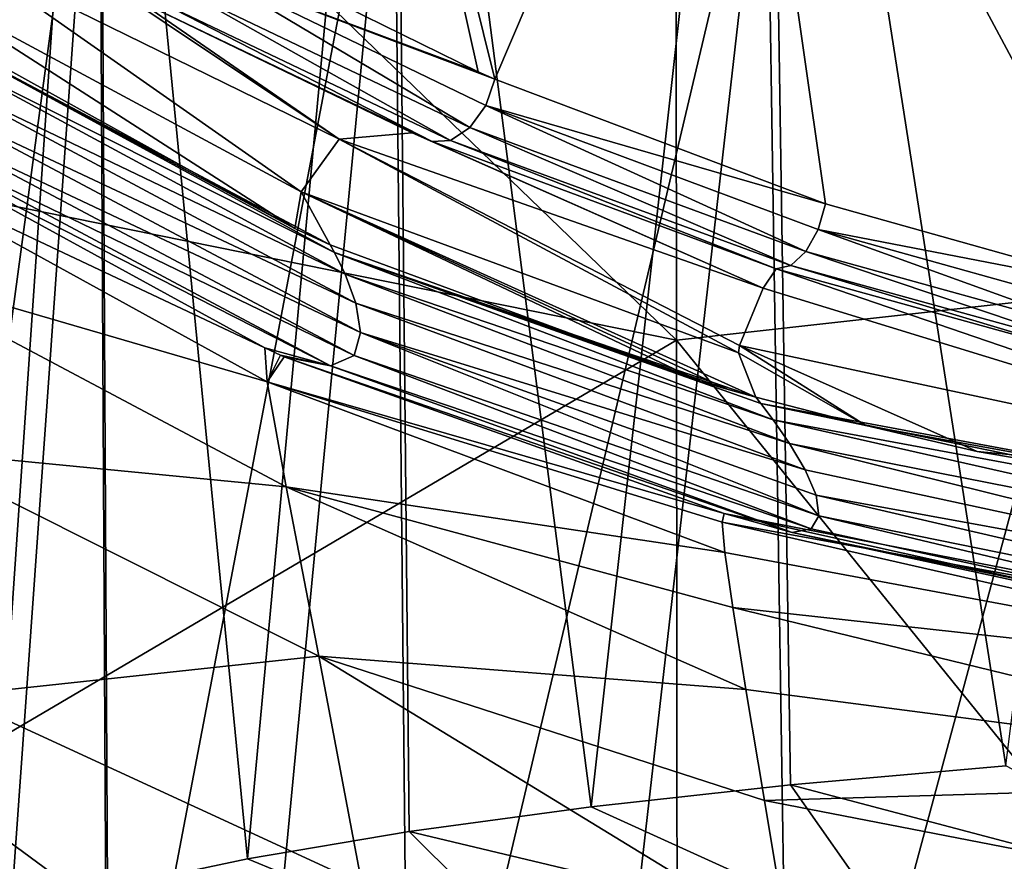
# Model space of a CAD drawing. Header units: millimetres. Extents: x -22 to 72, y 0 to 291.
# Tile 56 of 99: x -10.73 to -5.83, y 263.58 to 267.76. Entities that reach past the tile are written whole.
import ezdxf

# ---------------------------------------------------------------- set-up
doc = ezdxf.new("R2010")
doc.units = ezdxf.units.MM
doc.header["$LTSCALE"] = 65.185185
for name, color, linetype in [('113', 7, 'CONTINUOUS'), ('135', 7, 'CONTINUOUS'), ('29', 7, 'CONTINUOUS'), ('30', 7, 'CONTINUOUS'), ('37', 7, 'CONTINUOUS'), ('38', 7, 'CONTINUOUS'), ('47', 7, 'CONTINUOUS'), ('48', 7, 'CONTINUOUS'), ('52', 7, 'CONTINUOUS'), ('63', 7, 'CONTINUOUS'), ('83', 7, 'CONTINUOUS'), ('86', 7, 'CONTINUOUS')]:
    doc.layers.add(name, color=color, linetype=linetype)

msp = doc.modelspace()

# ---------------------------------------------------------------- linework, layer by layer
at = {"layer": '113', "color": 7, "linetype": 'CONTINUOUS'}
for points in [[(-6.8958, 263.9557, 229.5344), (-4.3724, 263.2892, 229.7082), (-5.8255, 264.0497, 230.2033), (-6.8958, 263.9557, 229.5344)], [(-7.8884, 263.8464, 228.7572), (-6.3188, 263.1328, 228.5954), (-6.8958, 263.9557, 229.5344), (-7.8884, 263.8464, 228.7572)], [(-6.3188, 263.1328, 228.5954), (-4.3724, 263.2892, 229.7082), (-6.8958, 263.9557, 229.5344), (-6.3188, 263.1328, 228.5954)], [(-8.7926, 263.7231, 227.8801), (-6.3188, 263.1328, 228.5954), (-7.8884, 263.8464, 228.7572), (-8.7926, 263.7231, 227.8801)], [(-9.5977, 263.5873, 226.9132), (-7.9888, 262.9235, 227.1064), (-8.7926, 263.7231, 227.8801), (-9.5977, 263.5873, 226.9132)], [(-7.9888, 262.9235, 227.1064), (-6.3188, 263.1328, 228.5954), (-8.7926, 263.7231, 227.8801), (-7.9888, 262.9235, 227.1064)], [(-10.2949, 263.4403, 225.8673), (-7.9888, 262.9235, 227.1064), (-9.5977, 263.5873, 226.9132), (-10.2949, 263.4403, 225.8673)]]:
    msp.add_3dface(points, dxfattribs=at)
at = {"layer": '135', "color": 7, "linetype": 'CONTINUOUS'}
for points in [[(-5.8255, 264.0497, 230.2033), (-4.8544, 271.8571, 229.5973), (-7.0153, 271.6835, 228.3619), (-5.8255, 264.0497, 230.2033)], [(-7.8884, 263.8464, 228.7572), (-7.0153, 271.6835, 228.3619), (-8.8695, 271.4512, 226.7086), (-7.8884, 263.8464, 228.7572)], [(-7.8884, 263.8464, 228.7572), (-6.8958, 263.9557, 229.5344), (-7.0153, 271.6835, 228.3619), (-7.8884, 263.8464, 228.7572)], [(-6.8958, 263.9557, 229.5344), (-5.8255, 264.0497, 230.2033), (-7.0153, 271.6835, 228.3619), (-6.8958, 263.9557, 229.5344)], [(-9.5977, 263.5873, 226.9132), (-8.8695, 271.4512, 226.7086), (-10.336, 271.1702, 224.7098), (-9.5977, 263.5873, 226.9132)], [(-9.5977, 263.5873, 226.9132), (-8.7926, 263.7231, 227.8801), (-8.8695, 271.4512, 226.7086), (-9.5977, 263.5873, 226.9132)], [(-8.7926, 263.7231, 227.8801), (-7.8884, 263.8464, 228.7572), (-8.8695, 271.4512, 226.7086), (-8.7926, 263.7231, 227.8801)], [(-10.8764, 263.2838, 224.7542), (-10.336, 271.1702, 224.7098), (-11.3508, 270.853, 222.4526), (-10.8764, 263.2838, 224.7542)], [(-10.8764, 263.2838, 224.7542), (-10.2949, 263.4403, 225.8673), (-10.336, 271.1702, 224.7098), (-10.8764, 263.2838, 224.7542)], [(-10.2949, 263.4403, 225.8673), (-9.5977, 263.5873, 226.9132), (-10.336, 271.1702, 224.7098), (-10.2949, 263.4403, 225.8673)], [(-11.3356, 262.0802, 216.1895), (-11.3508, 269.8264, 215.1479), (-10.3359, 269.5092, 212.8907), (-11.3356, 262.0802, 216.1895)], [(-10.8764, 261.916, 215.0218), (-11.3356, 262.0802, 216.1895), (-10.3359, 269.5092, 212.8907), (-10.8764, 261.916, 215.0218)], [(-10.2949, 261.7596, 213.9087), (-10.8764, 261.916, 215.0218), (-10.3359, 269.5092, 212.8907), (-10.2949, 261.7596, 213.9087)], [(-10.2949, 261.7596, 213.9087), (-10.3359, 269.5092, 212.8907), (-8.8695, 269.2283, 210.8919), (-10.2949, 261.7596, 213.9087)], [(-9.5977, 261.6126, 212.8628), (-10.2949, 261.7596, 213.9087), (-8.8695, 269.2283, 210.8919), (-9.5977, 261.6126, 212.8628)], [(-8.7926, 261.4767, 211.8959), (-9.5977, 261.6126, 212.8628), (-8.8695, 269.2283, 210.8919), (-8.7926, 261.4767, 211.8959)], [(-8.7926, 261.4767, 211.8959), (-8.8695, 269.2283, 210.8919), (-7.0153, 268.9959, 209.2386), (-8.7926, 261.4767, 211.8959)], [(-7.8884, 261.3534, 211.0188), (-8.7926, 261.4767, 211.8959), (-7.0153, 268.9959, 209.2386), (-7.8884, 261.3534, 211.0188)], [(-6.8958, 261.2442, 210.2416), (-7.8884, 261.3534, 211.0188), (-7.0153, 268.9959, 209.2386), (-6.8958, 261.2442, 210.2416)], [(-6.8958, 261.2442, 210.2416), (-7.0153, 268.9959, 209.2386), (-4.8544, 268.8223, 208.0032), (-6.8958, 261.2442, 210.2416)], [(-5.8255, 261.1502, 209.5727), (-6.8958, 261.2442, 210.2416), (-4.8544, 268.8223, 208.0032), (-5.8255, 261.1502, 209.5727)]]:
    msp.add_3dface(points, dxfattribs=at)
at = {"layer": '29', "color": 7, "linetype": 'CONTINUOUS'}
for points in [[(-3.6888, 264.616, 33.5), (-7.2257, 265.3058, 33.5), (-7.2361, 265.2636, 32.2773), (-3.6888, 264.616, 33.5)], [(-3.6941, 264.456, 31.2696), (-3.6888, 264.616, 33.5), (-7.2361, 265.2636, 32.2773), (-3.6941, 264.456, 31.2696)], [(-7.2225, 265.1115, 30.9832), (-3.6941, 264.456, 31.2696), (-7.2361, 265.2636, 32.2773), (-7.2225, 265.1115, 30.9832)], [(-7.1835, 264.8377, 29.6188), (-3.6941, 264.456, 31.2696), (-7.2225, 265.1115, 30.9832), (-7.1835, 264.8377, 29.6188)], [(-3.6561, 263.9783, 29.0086), (-3.6941, 264.456, 31.2696), (-7.1835, 264.8377, 29.6188), (-3.6561, 263.9783, 29.0086)], [(-7.1181, 264.4303, 28.1873), (-3.6561, 263.9783, 29.0086), (-7.1835, 264.8377, 29.6188), (-7.1181, 264.4303, 28.1873)], [(-7.0261, 263.8772, 26.6951), (-3.6561, 263.9783, 29.0086), (-7.1181, 264.4303, 28.1873), (-7.0261, 263.8772, 26.6951)], [(-3.5829, 263.2095, 26.7534), (-3.6561, 263.9783, 29.0086), (-7.0261, 263.8772, 26.6951), (-3.5829, 263.2095, 26.7534)], [(-6.908, 263.1696, 25.1569), (-3.5829, 263.2095, 26.7534), (-7.0261, 263.8772, 26.6951), (-6.908, 263.1696, 25.1569)]]:
    msp.add_3dface(points, dxfattribs=at)
at = {"layer": '30', "color": 7, "linetype": 'CONTINUOUS'}
for points in [[(-9.5122, 266.1302, 33.5), (-11.4685, 267.2023, 33.5), (-11.5767, 267.1046, 31.1114), (-9.5122, 266.1302, 33.5)], [(-9.5001, 265.9614, 31.1653), (-9.5122, 266.1302, 33.5), (-11.5767, 267.1046, 31.1114), (-9.5001, 265.9614, 31.1653)], [(-11.4645, 266.5342, 28.7337), (-9.5001, 265.9614, 31.1653), (-11.5767, 267.1046, 31.1114), (-11.4645, 266.5342, 28.7337)], [(-9.4047, 265.4395, 28.8311), (-9.5001, 265.9614, 31.1653), (-11.4645, 266.5342, 28.7337), (-9.4047, 265.4395, 28.8311)], [(-11.288, 265.6212, 26.3977), (-9.4047, 265.4395, 28.8311), (-11.4645, 266.5342, 28.7337), (-11.288, 265.6212, 26.3977)], [(-9.5122, 266.1302, 33.5), (-9.5001, 265.9614, 31.1653), (-9.4337, 266.0948, 33.5), (-9.5122, 266.1302, 33.5)], [(-9.4337, 266.0948, 33.5), (-9.5001, 265.9614, 31.1653), (-9.4146, 266.0862, 33.5), (-9.4337, 266.0948, 33.5)], [(-9.5001, 265.9614, 31.1653), (-7.2257, 265.3058, 33.5), (-9.4146, 266.0862, 33.5), (-9.5001, 265.9614, 31.1653)], [(-7.2361, 265.2636, 32.2773), (-7.2257, 265.3058, 33.5), (-9.5001, 265.9614, 31.1653), (-7.2361, 265.2636, 32.2773)], [(-7.2225, 265.1115, 30.9832), (-7.2361, 265.2636, 32.2773), (-9.5001, 265.9614, 31.1653), (-7.2225, 265.1115, 30.9832)], [(-9.4047, 265.4395, 28.8311), (-7.2225, 265.1115, 30.9832), (-9.5001, 265.9614, 31.1653), (-9.4047, 265.4395, 28.8311)], [(-9.2424, 264.596, 26.5293), (-9.4047, 265.4395, 28.8311), (-11.288, 265.6212, 26.3977), (-9.2424, 264.596, 26.5293)], [(-11.0616, 264.4008, 24.1343), (-9.2424, 264.596, 26.5293), (-11.288, 265.6212, 26.3977), (-11.0616, 264.4008, 24.1343)], [(-7.1181, 264.4303, 28.1873), (-7.1835, 264.8377, 29.6188), (-9.4047, 265.4395, 28.8311), (-7.1181, 264.4303, 28.1873)], [(-9.2424, 264.596, 26.5293), (-7.1181, 264.4303, 28.1873), (-9.4047, 265.4395, 28.8311), (-9.2424, 264.596, 26.5293)], [(-7.1835, 264.8377, 29.6188), (-7.2225, 265.1115, 30.9832), (-9.4047, 265.4395, 28.8311), (-7.1835, 264.8377, 29.6188)], [(-9.0282, 263.4624, 24.2915), (-9.2424, 264.596, 26.5293), (-11.0616, 264.4008, 24.1343), (-9.0282, 263.4624, 24.2915)], [(-6.908, 263.1696, 25.1569), (-7.0261, 263.8772, 26.6951), (-9.2424, 264.596, 26.5293), (-6.908, 263.1696, 25.1569)], [(-9.0282, 263.4624, 24.2915), (-6.908, 263.1696, 25.1569), (-9.2424, 264.596, 26.5293), (-9.0282, 263.4624, 24.2915)], [(-7.0261, 263.8772, 26.6951), (-7.1181, 264.4303, 28.1873), (-9.2424, 264.596, 26.5293), (-7.0261, 263.8772, 26.6951)], [(-10.7994, 262.9085, 21.9743), (-9.0282, 263.4624, 24.2915), (-11.0616, 264.4008, 24.1343), (-10.7994, 262.9085, 21.9743)]]:
    msp.add_3dface(points, dxfattribs=at)
at = {"layer": '37', "color": 7, "linetype": 'CONTINUOUS'}
for points in [[(-7.0679, 265.8846, 189), (-7.0437, 265.8539, 172.3233), (-6.5217, 265.7434, 188.9979), (-7.0679, 265.8846, 189)], [(-3.5335, 265.1332, 166.7848), (-3.571, 265.2067, 189), (-7.0437, 265.8539, 172.3233), (-3.5335, 265.1332, 166.7848)], [(-7.0437, 265.8539, 172.3233), (-3.571, 265.2067, 189), (-6.5217, 265.7434, 188.9979), (-7.0437, 265.8539, 172.3233)], [(-6.9819, 265.7719, 155.422), (-3.5335, 265.1332, 166.7848), (-7.0437, 265.8539, 172.3233), (-6.9819, 265.7719, 155.422)], [(-3.4464, 264.9719, 144.5685), (-3.5335, 265.1332, 166.7848), (-6.9819, 265.7719, 155.422), (-3.4464, 264.9719, 144.5685)], [(-6.9013, 265.6547, 138.28), (-3.4464, 264.9719, 144.5685), (-6.9819, 265.7719, 155.422), (-6.9013, 265.6547, 138.28)], [(-3.571, 265.2067, 189), (-5.968, 265.6139, 189), (-6.5217, 265.7434, 188.9979), (-3.571, 265.2067, 189)], [(-3.3493, 264.7733, 122.352), (-3.4464, 264.9719, 144.5685), (-6.9013, 265.6547, 138.28), (-3.3493, 264.7733, 122.352)], [(-6.8236, 265.5234, 121.2848), (-3.3493, 264.7733, 122.352), (-6.9013, 265.6547, 138.28), (-6.8236, 265.5234, 121.2848)], [(-6.769, 265.3974, 104.5684), (-3.3493, 264.7733, 122.352), (-6.8236, 265.5234, 121.2848), (-6.769, 265.3974, 104.5684)], [(-3.281, 264.5875, 100.1361), (-3.3493, 264.7733, 122.352), (-6.769, 265.3974, 104.5684), (-3.281, 264.5875, 100.1361)], [(-6.755, 265.295, 88.3865), (-3.281, 264.5875, 100.1361), (-6.769, 265.3974, 104.5684), (-6.755, 265.295, 88.3865)], [(-7.2257, 265.3058, 33.5), (-3.6888, 264.616, 33.5), (-3.3863, 264.4555, 55.7093), (-7.2257, 265.3058, 33.5)], [(-7.2257, 265.3058, 33.5), (-3.3863, 264.4555, 55.7093), (-6.8882, 265.2108, 58.5256), (-7.2257, 265.3058, 33.5)], [(-6.7931, 265.2302, 72.9949), (-3.2804, 264.4648, 77.9216), (-6.755, 265.295, 88.3865), (-6.7931, 265.2302, 72.9949)], [(-3.2804, 264.4648, 77.9216), (-3.281, 264.5875, 100.1361), (-6.755, 265.295, 88.3865), (-3.2804, 264.4648, 77.9216)], [(-6.8882, 265.2108, 58.5256), (-3.2804, 264.4648, 77.9216), (-6.7931, 265.2302, 72.9949), (-6.8882, 265.2108, 58.5256)], [(-3.3863, 264.4555, 55.7093), (-3.2804, 264.4648, 77.9216), (-6.8882, 265.2108, 58.5256), (-3.3863, 264.4555, 55.7093)]]:
    msp.add_3dface(points, dxfattribs=at)
at = {"layer": '38', "color": 7, "linetype": 'CONTINUOUS'}
for points in [[(-11.1646, 267.7234, 189), (-11.1649, 267.6934, 166.7855), (-9.3624, 266.7242, 189), (-11.1646, 267.7234, 189)], [(-11.1714, 267.6083, 144.5709), (-9.1643, 266.6051, 166.7853), (-11.1649, 267.6934, 166.7855), (-11.1714, 267.6083, 144.5709)], [(-9.1643, 266.6051, 166.7853), (-9.1858, 266.6434, 189), (-11.1649, 267.6934, 166.7855), (-9.1643, 266.6051, 166.7853)], [(-11.1649, 267.6934, 166.7855), (-9.1858, 266.6434, 189), (-9.3624, 266.7242, 189), (-11.1649, 267.6934, 166.7855)], [(-11.1889, 267.4921, 122.3564), (-9.112, 266.4972, 144.5703), (-11.1714, 267.6083, 144.5709), (-11.1889, 267.4921, 122.3564)], [(-9.112, 266.4972, 144.5703), (-9.1643, 266.6051, 166.7853), (-11.1714, 267.6083, 144.5709), (-9.112, 266.4972, 144.5703)], [(-11.2222, 267.369, 100.1419), (-9.0594, 266.3536, 122.3552), (-11.1889, 267.4921, 122.3564), (-11.2222, 267.369, 100.1419)], [(-9.0594, 266.3536, 122.3552), (-9.112, 266.4972, 144.5703), (-11.1889, 267.4921, 122.3564), (-9.0594, 266.3536, 122.3552)], [(-11.2766, 267.2635, 77.9277), (-9.0349, 266.2076, 100.1404), (-11.2222, 267.369, 100.1419), (-11.2766, 267.2635, 77.9277)], [(-9.0349, 266.2076, 100.1404), (-9.0594, 266.3536, 122.3552), (-11.2222, 267.369, 100.1419), (-9.0349, 266.2076, 100.1404)], [(-11.3568, 267.1997, 55.7137), (-9.0671, 266.0923, 77.926), (-11.2766, 267.2635, 77.9277), (-11.3568, 267.1997, 55.7137)], [(-9.0671, 266.0923, 77.926), (-9.0349, 266.2076, 100.1404), (-11.2766, 267.2635, 77.9277), (-9.0671, 266.0923, 77.926)], [(-11.4685, 267.2023, 33.5), (-9.5122, 266.1302, 33.5), (-9.1842, 266.0408, 55.7125), (-11.4685, 267.2023, 33.5)], [(-11.4685, 267.2023, 33.5), (-9.1842, 266.0408, 55.7125), (-11.3568, 267.1997, 55.7137), (-11.4685, 267.2023, 33.5)], [(-9.1842, 266.0408, 55.7125), (-9.0671, 266.0923, 77.926), (-11.3568, 267.1997, 55.7137), (-9.1842, 266.0408, 55.7125)], [(-9.1858, 266.6434, 189), (-9.1643, 266.6051, 166.7853), (-7.344, 265.9625, 189), (-9.1858, 266.6434, 189)], [(-6.9819, 265.7719, 155.422), (-7.0437, 265.8539, 172.3233), (-9.1643, 266.6051, 166.7853), (-6.9819, 265.7719, 155.422)], [(-9.112, 266.4972, 144.5703), (-6.9819, 265.7719, 155.422), (-9.1643, 266.6051, 166.7853), (-9.112, 266.4972, 144.5703)], [(-7.0437, 265.8539, 172.3233), (-7.0679, 265.8846, 189), (-9.1643, 266.6051, 166.7853), (-7.0437, 265.8539, 172.3233)], [(-9.1643, 266.6051, 166.7853), (-7.0679, 265.8846, 189), (-7.2062, 265.9229, 188.9999), (-9.1643, 266.6051, 166.7853)], [(-7.344, 265.9625, 189), (-9.1643, 266.6051, 166.7853), (-7.2062, 265.9229, 188.9999), (-7.344, 265.9625, 189)], [(-6.9013, 265.6547, 138.28), (-6.9819, 265.7719, 155.422), (-9.112, 266.4972, 144.5703), (-6.9013, 265.6547, 138.28)], [(-9.0594, 266.3536, 122.3552), (-6.9013, 265.6547, 138.28), (-9.112, 266.4972, 144.5703), (-9.0594, 266.3536, 122.3552)], [(-6.8236, 265.5234, 121.2848), (-6.9013, 265.6547, 138.28), (-9.0594, 266.3536, 122.3552), (-6.8236, 265.5234, 121.2848)], [(-9.0349, 266.2076, 100.1404), (-6.8236, 265.5234, 121.2848), (-9.0594, 266.3536, 122.3552), (-9.0349, 266.2076, 100.1404)], [(-9.0671, 266.0923, 77.926), (-6.755, 265.295, 88.3865), (-9.0349, 266.2076, 100.1404), (-9.0671, 266.0923, 77.926)], [(-6.755, 265.295, 88.3865), (-6.769, 265.3974, 104.5684), (-9.0349, 266.2076, 100.1404), (-6.755, 265.295, 88.3865)], [(-6.769, 265.3974, 104.5684), (-6.8236, 265.5234, 121.2848), (-9.0349, 266.2076, 100.1404), (-6.769, 265.3974, 104.5684)], [(-9.5122, 266.1302, 33.5), (-9.4337, 266.0948, 33.5), (-9.1842, 266.0408, 55.7125), (-9.5122, 266.1302, 33.5)], [(-9.4337, 266.0948, 33.5), (-9.4146, 266.0862, 33.5), (-9.1842, 266.0408, 55.7125), (-9.4337, 266.0948, 33.5)], [(-9.4146, 266.0862, 33.5), (-7.2257, 265.3058, 33.5), (-6.8882, 265.2108, 58.5256), (-9.4146, 266.0862, 33.5)], [(-9.4146, 266.0862, 33.5), (-6.8882, 265.2108, 58.5256), (-9.1842, 266.0408, 55.7125), (-9.4146, 266.0862, 33.5)], [(-9.1842, 266.0408, 55.7125), (-6.7931, 265.2302, 72.9949), (-9.0671, 266.0923, 77.926), (-9.1842, 266.0408, 55.7125)], [(-6.7931, 265.2302, 72.9949), (-6.755, 265.295, 88.3865), (-9.0671, 266.0923, 77.926), (-6.7931, 265.2302, 72.9949)], [(-6.8882, 265.2108, 58.5256), (-6.7931, 265.2302, 72.9949), (-9.1842, 266.0408, 55.7125), (-6.8882, 265.2108, 58.5256)]]:
    msp.add_3dface(points, dxfattribs=at)
at = {"layer": '47', "color": 7, "linetype": 'CONTINUOUS'}
for points in [[(-7.0322, 266.4271, 206.5156), (-3.6869, 265.3999, 198.8611), (-6.9678, 266.5232, 208.7173), (-7.0322, 266.4271, 206.5156)], [(-6.9678, 266.5232, 208.7173), (-3.6869, 265.3999, 198.8611), (-5.3659, 266.0814, 207.8866), (-6.9678, 266.5232, 208.7173)], [(-7.1503, 266.1414, 198.8632), (-3.6869, 265.3999, 198.8611), (-7.0322, 266.4271, 206.5156), (-7.1503, 266.1414, 198.8632)], [(-6.5217, 265.7434, 188.9979), (-7.1503, 266.1414, 198.8632), (-7.1541, 266.1064, 197.7588), (-6.5217, 265.7434, 188.9979)], [(-7.0679, 265.8846, 189), (-6.5217, 265.7434, 188.9979), (-7.1541, 266.1064, 197.7588), (-7.0679, 265.8846, 189)], [(-6.5217, 265.7434, 188.9979), (-5.968, 265.6139, 189), (-7.1503, 266.1414, 198.8632), (-6.5217, 265.7434, 188.9979)], [(-5.968, 265.6139, 189), (-3.6869, 265.3999, 198.8611), (-7.1503, 266.1414, 198.8632), (-5.968, 265.6139, 189)], [(-5.968, 265.6139, 189), (-3.571, 265.2067, 189), (-3.6869, 265.3999, 198.8611), (-5.968, 265.6139, 189)]]:
    msp.add_3dface(points, dxfattribs=at)
at = {"layer": '48', "color": 7, "linetype": 'CONTINUOUS'}
for points in [[(-11.0149, 268.0881, 206.4955), (-11.2752, 267.9557, 197.7467), (-9.331, 266.9065, 197.7484), (-11.0149, 268.0881, 206.4955)], [(-11.0149, 268.0881, 206.4955), (-9.1419, 267.1684, 206.4982), (-10.2982, 267.9431, 211.6855), (-11.0149, 268.0881, 206.4955)], [(-9.1419, 267.1684, 206.4982), (-11.0149, 268.0881, 206.4955), (-9.331, 266.9065, 197.7484), (-9.1419, 267.1684, 206.4982)], [(-11.1646, 267.7234, 189), (-9.3624, 266.7242, 189), (-11.2752, 267.9557, 197.7467), (-11.1646, 267.7234, 189)], [(-11.2752, 267.9557, 197.7467), (-9.3624, 266.7242, 189), (-9.331, 266.9065, 197.7484), (-11.2752, 267.9557, 197.7467)], [(-10.2982, 267.9431, 211.6855), (-9.1419, 267.1684, 206.4982), (-10.1409, 267.8592, 211.4849), (-10.2982, 267.9431, 211.6855)], [(-10.1409, 267.8592, 211.4849), (-9.1419, 267.1684, 206.4982), (-8.7792, 267.2005, 210.0548), (-10.1409, 267.8592, 211.4849)], [(-9.1419, 267.1684, 206.4982), (-7.0322, 266.4271, 206.5156), (-8.7792, 267.2005, 210.0548), (-9.1419, 267.1684, 206.4982)], [(-8.7792, 267.2005, 210.0548), (-7.0322, 266.4271, 206.5156), (-8.6791, 267.1571, 209.9668), (-8.7792, 267.2005, 210.0548)], [(-7.1541, 266.1064, 197.7588), (-9.1419, 267.1684, 206.4982), (-9.331, 266.9065, 197.7484), (-7.1541, 266.1064, 197.7588)], [(-7.1503, 266.1414, 198.8632), (-7.0322, 266.4271, 206.5156), (-9.1419, 267.1684, 206.4982), (-7.1503, 266.1414, 198.8632)], [(-7.1541, 266.1064, 197.7588), (-7.1503, 266.1414, 198.8632), (-9.1419, 267.1684, 206.4982), (-7.1541, 266.1064, 197.7588)], [(-7.0322, 266.4271, 206.5156), (-6.9678, 266.5232, 208.7173), (-8.6791, 267.1571, 209.9668), (-7.0322, 266.4271, 206.5156)], [(-9.3624, 266.7242, 189), (-9.1858, 266.6434, 189), (-9.331, 266.9065, 197.7484), (-9.3624, 266.7242, 189)], [(-7.2062, 265.9229, 188.9999), (-7.0679, 265.8846, 189), (-9.331, 266.9065, 197.7484), (-7.2062, 265.9229, 188.9999)], [(-7.0679, 265.8846, 189), (-7.1541, 266.1064, 197.7588), (-9.331, 266.9065, 197.7484), (-7.0679, 265.8846, 189)], [(-9.1858, 266.6434, 189), (-7.344, 265.9625, 189), (-9.331, 266.9065, 197.7484), (-9.1858, 266.6434, 189)], [(-7.344, 265.9625, 189), (-7.2062, 265.9229, 188.9999), (-9.331, 266.9065, 197.7484), (-7.344, 265.9625, 189)]]:
    msp.add_3dface(points, dxfattribs=at)
at = {"layer": '52', "color": 7, "linetype": 'CONTINUOUS'}
for points in [[(-9.7731, 268.1552, 211.6489), (-8.4493, 267.5037, 210.2419), (-9.1035, 270.4368, 210.5092), (-9.7731, 268.1552, 211.6489)], [(-8.4493, 267.5037, 210.2419), (-8.3672, 267.4674, 210.1688), (-9.1035, 270.4368, 210.5092), (-8.4493, 267.5037, 210.2419)], [(-9.1035, 270.4368, 210.5092), (-8.3672, 267.4674, 210.1688), (-7.2007, 270.1983, 208.8125), (-9.1035, 270.4368, 210.5092)], [(-8.3672, 267.4674, 210.1688), (-6.7227, 266.8467, 208.95), (-7.2007, 270.1983, 208.8125), (-8.3672, 267.4674, 210.1688)], [(-6.7227, 266.8467, 208.95), (-5.175, 266.4118, 208.1399), (-7.2007, 270.1983, 208.8125), (-6.7227, 266.8467, 208.95)], [(-7.2007, 270.1983, 208.8125), (-5.175, 266.4118, 208.1399), (-4.9829, 270.0201, 207.5444), (-7.2007, 270.1983, 208.8125)]]:
    msp.add_3dface(points, dxfattribs=at)
at = {"layer": '63', "color": 7, "linetype": 'CONTINUOUS'}
for points in [[(-3.7352, 271.3204, -4.3949), (-3.7342, 266.5857, -7.2379), (-7.4682, 270.8496, -4.3735), (-3.7352, 271.3204, -4.3949)], [(-7.4632, 266.168, -7.154), (-11.1952, 269.7733, -4.612), (-7.4682, 270.8496, -4.3735), (-7.4632, 266.168, -7.154)], [(-3.7342, 266.5857, -7.2379), (-7.4632, 266.168, -7.154), (-7.4682, 270.8496, -4.3735), (-3.7342, 266.5857, -7.2379)], [(-11.1939, 266.9227, -6.3071), (-11.1952, 269.7733, -4.612), (-7.4632, 266.168, -7.154), (-11.1939, 266.9227, -6.3071)], [(-11.1927, 263.9748, -7.7888), (-11.1939, 266.9227, -6.3071), (-7.4632, 266.168, -7.154), (-11.1927, 263.9748, -7.7888)], [(-3.7342, 266.5857, -7.2379), (-3.7327, 261.5564, -9.4932), (-7.4632, 266.168, -7.154), (-3.7342, 266.5857, -7.2379)], [(-7.4579, 261.2181, -9.363), (-11.1927, 263.9748, -7.7888), (-7.4632, 266.168, -7.154), (-7.4579, 261.2181, -9.363)], [(-3.7327, 261.5564, -9.4932), (-7.4579, 261.2181, -9.363), (-7.4632, 266.168, -7.154), (-3.7327, 261.5564, -9.4932)], [(-11.1916, 260.9524, -9.0484), (-11.1927, 263.9748, -7.7888), (-7.4579, 261.2181, -9.363), (-11.1916, 260.9524, -9.0484)]]:
    msp.add_3dface(points, dxfattribs=at)
at = {"layer": '83', "color": 7, "linetype": 'CONTINUOUS'}
for points in [[(-5.175, 266.4118, 208.1399), (-6.7227, 266.8467, 208.95), (-6.7588, 266.7188, 208.9563), (-5.175, 266.4118, 208.1399)], [(-6.8201, 266.6092, 208.9125), (-5.2626, 266.1788, 208.0953), (-6.7588, 266.7188, 208.9563), (-6.8201, 266.6092, 208.9125)], [(-5.2146, 266.2883, 208.1449), (-5.175, 266.4118, 208.1399), (-6.7588, 266.7188, 208.9563), (-5.2146, 266.2883, 208.1449)], [(-5.2626, 266.1788, 208.0953), (-5.2146, 266.2883, 208.1449), (-6.7588, 266.7188, 208.9563), (-5.2626, 266.1788, 208.0953)], [(-6.8947, 266.5395, 208.8272), (-5.3197, 266.106, 208.0048), (-6.8201, 266.6092, 208.9125), (-6.8947, 266.5395, 208.8272)], [(-5.3197, 266.106, 208.0048), (-5.2626, 266.1788, 208.0953), (-6.8201, 266.6092, 208.9125), (-5.3197, 266.106, 208.0048)], [(-6.9678, 266.5232, 208.7173), (-5.3659, 266.0814, 207.8866), (-6.8947, 266.5395, 208.8272), (-6.9678, 266.5232, 208.7173)], [(-5.3659, 266.0814, 207.8866), (-5.3197, 266.106, 208.0048), (-6.8947, 266.5395, 208.8272), (-5.3659, 266.0814, 207.8866)]]:
    msp.add_3dface(points, dxfattribs=at)
at = {"layer": '86', "color": 7, "linetype": 'CONTINUOUS'}
for points in [[(-8.4493, 267.5037, 210.2419), (-9.7731, 268.1552, 211.6489), (-9.8158, 268.0163, 211.6659), (-8.4493, 267.5037, 210.2419)], [(-9.9075, 267.9058, 211.6395), (-8.4909, 267.2265, 210.1496), (-9.8158, 268.0163, 211.6659), (-9.9075, 267.9058, 211.6395)], [(-8.3672, 267.4674, 210.1688), (-8.4493, 267.5037, 210.2419), (-9.8158, 268.0163, 211.6659), (-8.3672, 267.4674, 210.1688)], [(-8.4124, 267.3364, 210.185), (-8.3672, 267.4674, 210.1688), (-9.8158, 268.0163, 211.6659), (-8.4124, 267.3364, 210.185)], [(-8.4909, 267.2265, 210.1496), (-8.4124, 267.3364, 210.185), (-9.8158, 268.0163, 211.6659), (-8.4909, 267.2265, 210.1496)], [(-10.0234, 267.848, 211.5719), (-8.5874, 267.1624, 210.0717), (-9.9075, 267.9058, 211.6395), (-10.0234, 267.848, 211.5719)], [(-8.5874, 267.1624, 210.0717), (-8.4909, 267.2265, 210.1496), (-9.9075, 267.9058, 211.6395), (-8.5874, 267.1624, 210.0717)], [(-10.1409, 267.8592, 211.4849), (-8.7792, 267.2005, 210.0548), (-8.6791, 267.1571, 209.9668), (-10.1409, 267.8592, 211.4849)], [(-10.1409, 267.8592, 211.4849), (-8.6791, 267.1571, 209.9668), (-10.0234, 267.848, 211.5719), (-10.1409, 267.8592, 211.4849)], [(-8.6791, 267.1571, 209.9668), (-8.5874, 267.1624, 210.0717), (-10.0234, 267.848, 211.5719), (-8.6791, 267.1571, 209.9668)], [(-6.7227, 266.8467, 208.95), (-8.3672, 267.4674, 210.1688), (-8.4124, 267.3364, 210.185), (-6.7227, 266.8467, 208.95)], [(-8.4909, 267.2265, 210.1496), (-6.8201, 266.6092, 208.9125), (-8.4124, 267.3364, 210.185), (-8.4909, 267.2265, 210.1496)], [(-6.7588, 266.7188, 208.9563), (-6.7227, 266.8467, 208.95), (-8.4124, 267.3364, 210.185), (-6.7588, 266.7188, 208.9563)], [(-6.8201, 266.6092, 208.9125), (-6.7588, 266.7188, 208.9563), (-8.4124, 267.3364, 210.185), (-6.8201, 266.6092, 208.9125)], [(-8.5874, 267.1624, 210.0717), (-6.8947, 266.5395, 208.8272), (-8.4909, 267.2265, 210.1496), (-8.5874, 267.1624, 210.0717)], [(-6.8947, 266.5395, 208.8272), (-6.8201, 266.6092, 208.9125), (-8.4909, 267.2265, 210.1496), (-6.8947, 266.5395, 208.8272)], [(-8.6791, 267.1571, 209.9668), (-6.9678, 266.5232, 208.7173), (-8.5874, 267.1624, 210.0717), (-8.6791, 267.1571, 209.9668)], [(-6.9678, 266.5232, 208.7173), (-6.8947, 266.5395, 208.8272), (-8.5874, 267.1624, 210.0717), (-6.9678, 266.5232, 208.7173)]]:
    msp.add_3dface(points, dxfattribs=at)

doc.saveas('drawing.dxf')
